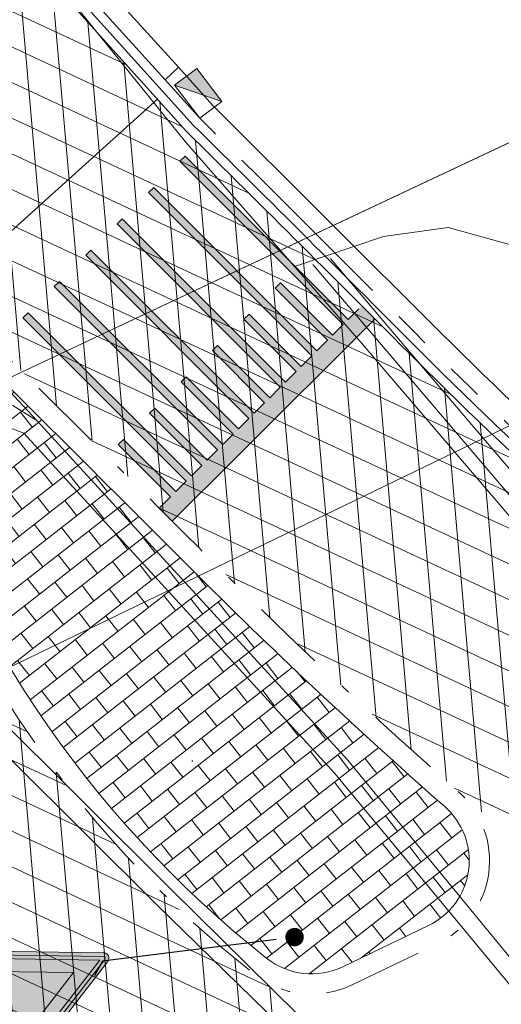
# Model space of a CAD drawing. Header units: metres. Extents: x 163628 to 168255, y 402691 to 405367.
# Tile 29 of 256: x 164480.24 to 164485.45, y 403433.87 to 403444.54. Entities that reach past the tile are written whole.
import ezdxf
from ezdxf import colors
from ezdxf.entities.mleader import LeaderData, LeaderLine
from ezdxf.math import Vec2, Vec3

# ---------------------------------------------------------------- set-up
doc = ezdxf.new("R2010")
doc.units = ezdxf.units.M
for name, pattern in [('X-CA190022.004-UO-DWM_Snelfietsroute$0$VH-GELEIDEBAND_50X200', [8, 4, -2, 0, -2]), ('X-CA190022.004-UO-DWM_Snelfietsroute$0$VH-RWSBAND_110X220', [24, 10, -2, 2, -2, 2, -2, 2, -2]), ('X-CA190022.004-UO-DWM_Snelfietsroute$0$VH-TROTTOIRBAND_180-200', [20, 10, -2, 2, -2, 2, -2])]:
    doc.linetypes.add(name, pattern=pattern)
for name, color, linetype, lineweight, transparency in [('X-CA190022.004-UO-ARC_Arcering$0$N-WE-VH-VERHARDING-FIETSSTRAAT_ROOD ELEMENTENVERHARDING_BSS-A', 14, 'Continuous', 0, 0.5), ('X-CA190022.004-UO-ARC_Arcering$0$N-WE-VH-VERHARDING_ASFALT_ZWART-OPBOUW 2', 7, 'Continuous', 0, 0.5), ('X-CA190022.004-UO-ARC_Arcering$0$N-WE-VH-VERHARDING_BETONSTRAATSTEENPRINT PRINTBETON-A-200 MIDDENGELEIDERS GRIJS', 252, 'Continuous', 18, 0.5)]:
    doc.layers.add(name, color=color, linetype=linetype, lineweight=lineweight, transparency=transparency)
for name, color, linetype, lineweight in [('X-CA190022.004-UO-BBM_bebording bebakening markering_v0.1$0$N-WE-VW-VERKEERSTEKEN_BORD_B-S', 7, 'Continuous', 25), ('X-CA190022.004-UO-BBM_bebording bebakening markering_v0.1$0$PIPELOCK SYSTEEM', 1, 'Continuous', 25), ('X-CA190022.004-UO-BBM_bebording bebakening markering_v0.1$0$X-XX-AL-T25 PIPELOCK SYSTEEM', 1, 'Continuous', 25), ('X-CA190022.004-UO-DTM inmeting_v0.1$0$B-WE-OG-HOOGTEPUNT-S', 246, 'Continuous', 0), ('X-CA190022.004-UO-DTM inmeting_v0.1$0$B-WE-VH-KANTOPSLUITING_ACHTERKANTBAND-G', 246, 'Continuous', 0), ('X-CA190022.004-UO-DTM inmeting_v0.1$0$B-WE-VH-KANTOPSLUITING_VOORKANTBAND-G', 246, 'Continuous', 0), ('X-CA190022.004-UO-DTM inmeting_v0.1$0$B-WE-VH-VERHARDING_ASFALT-G', 246, 'Continuous', 0), ('X-CA190022.004-UO-DWM_Snelfietsroute$0$N-WE-VH-DREMPEL-G', 7, 'Continuous', 20), ('X-CA190022.004-UO-DWM_Snelfietsroute$0$N-WE-VH-KANTOPSLUITING_ACHTERKANTBAND-G', 7, 'Continuous', 20), ('X-CA190022.004-UO-DWM_Snelfietsroute$0$N-WE-VH-KANTOPSLUITING_ELEMENT_INRIT-G', 7, 'Continuous', 20), ('X-CA190022.004-UO-DWM_Snelfietsroute$0$N-WE-VH-KANTOPSLUITING_TROTTOIRBAND_180 200-G', 7, 'X-CA190022.004-UO-DWM_Snelfietsroute$0$VH-TROTTOIRBAND_180-200', 20), ('X-CA190022.004-UO-DWM_Snelfietsroute$0$N-WE-VH-KANTOPSLUITING_TROTTOIRBAND_RWS_110 220-G', 7, 'X-CA190022.004-UO-DWM_Snelfietsroute$0$VH-RWSBAND_110X220', 20), ('X-CA190022.004-UO-DWM_Snelfietsroute$0$N-WE-VH-KANTVERHARDING_STREKLAAG-G', 7, 'Continuous', 20), ('X-CA190022.004-UO-DWM_Snelfietsroute$0$N-WE-VW-MARKERING_LANGS_STREEP_DOORGETROKKEN DREMPEL_010-G', 7, 'Continuous', 20), ('X-CA190022.004-UO-KAD_Percelen$0$B-WE-KG-GRENS_PERCEEL-GV', 150, 'Continuous', 9), ('X-CA190022.004-UO-WHM_Riolering nieuw$0$N-WE-RI-HWA_KOLK-S-13-15 18-20 BAND', 7, 'Continuous', 20)]:
    doc.layers.add(name, color=color, linetype=linetype, lineweight=lineweight)
doc.layers.add('X-CA190022.004-UO-DTM inmeting_v0.1$0$X-XX-AL-MEETPUNT-S', color=246, linetype='Continuous', lineweight=0, plot=False)
doc.styles.add('X-CA190022.004-UO-BBM_bebording bebakening markering_v0.1$0$NLCS-ISO-M200-T25', font='NLCS-ISO.ttf', dxfattribs={"height": 0.5})
pattern_1 = [(94.99999999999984, (-2.849091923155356, 3.121928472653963), (-0.3486681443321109, -0.03050450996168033), []), (155, (-2.849091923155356, 3.121928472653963), (-0.1479163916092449, -0.3172077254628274), [])]

# ---------------------------------------------------------------- blocks, each defined once
blk = doc.blocks.new('X-CA190022.004-UO-DTM inmeting_v0.1$0$punt')
at = {"color": 0, "lineweight": -2}
blk.add_line((0, 0), (0, 0), dxfattribs=at)
blk = doc.blocks.new('X-CA190022.004-UO-DTM inmeting_v0.1$0$SOG-HOOGTEPUNT-SO')
for p, q in [((-0.5, 0), (0.5, 0)), ((0, 0.5), (0, -0.5))]:
    blk.add_line(p, q)
blk = doc.blocks.new('X-CA190022.004-UO-WHM_Riolering nieuw$0$N-SRI-KOLK_TROTTOIR-SO')
blk.add_hatch(color=256).paths.add_polyline_path([(1.125000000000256, 1.499999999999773), (-1.124999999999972, 1.499999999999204), (-1.124999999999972, 5.684341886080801e-13)])
blk.add_line((-1.124999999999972, 0), (1.124999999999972, 1.499999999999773))
at = {"flags": 128}
blk.add_lwpolyline([(-1.124999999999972, 0), (1.124999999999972, 0), (1.124999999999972, 1.499999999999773), (-1.124999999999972, 1.499999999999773)], close=True, dxfattribs=at)
blk = doc.blocks.new('X-CA190022.004-UO-BBM_bebording bebakening markering_v0.1$0$_Dot')
at = {"color": 0, "linetype": 'ByBlock', "const_width": 0.5}
blk.add_lwpolyline([(-0.25, 0, 1), (0.25, 0, 1)], format="xyb", close=True, dxfattribs=at)
blk = doc.blocks.new('X-CA190022.004-UO-BBM_bebording bebakening markering_v0.1$0$N-SVW-VERKEERSTEKEN_BORD_B06-SO')
at = {"true_color": 0xff0000}
h = blk.add_hatch(color=1, dxfattribs=at)
h.dxf.hatch_style = 1
h.paths.add_polyline_path([(-3.532917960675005, 3.130425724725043), (-0.2683281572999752, -3.398753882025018, 0.2840790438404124), (-1.034694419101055e-16, -3.564589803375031), (-7.897650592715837e-17, -3.36458980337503, -0.2840790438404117), (-0.08944271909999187, -3.309311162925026), (-3.354032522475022, 3.219868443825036, -0.55753651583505), (-3.26458980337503, 3.364589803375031), (7.451103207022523e-16, 3.36458980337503), (7.140921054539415e-16, 3.56458980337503), (-3.26458980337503, 3.564589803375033, 0.5575365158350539)])
at = {"true_color": 0xffffff}
h = blk.add_hatch(color=7, dxfattribs=at)
h.dxf.hatch_style = 1
h.paths.add_polyline_path([(-0.08944271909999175, -3.309311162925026, 0.2840790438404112), (-1.89998808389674e-16, -3.36458980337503), (-3.724130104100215e-16, -3.04098300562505), (-3.10278640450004, 3.164589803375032), (3.875504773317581e-16, 3.164589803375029), (4.120434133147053e-16, 3.36458980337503), (-3.26458980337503, 3.364589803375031, 0.5575365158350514), (-3.354032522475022, 3.219868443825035)])
at = {"true_color": 0xff0000}
h = blk.add_hatch(color=1, dxfattribs=at)
h.dxf.hatch_style = 1
h.paths.add_polyline_path([(7.451103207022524e-16, 3.364589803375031), (3.264589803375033, 3.36458980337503, -0.5575365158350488), (3.354032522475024, 3.219868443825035), (0.08944271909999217, -3.309311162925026, -0.2840790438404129), (-7.897650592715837e-17, -3.36458980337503), (-1.034694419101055e-16, -3.564589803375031, 0.2840790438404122), (0.2683281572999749, -3.398753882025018), (3.532917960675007, 3.130425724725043, 0.5575365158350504), (3.264589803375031, 3.56458980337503), (7.696032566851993e-16, 3.56458980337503)])
at = {"true_color": 0xffffff}
h = blk.add_hatch(color=7, dxfattribs=at)
h.dxf.hatch_style = 1
h.paths.add_polyline_path([(-1.503684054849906e-16, -3.040983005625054), (-1.89998808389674e-16, -3.36458980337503, 0.2840790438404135), (0.08944271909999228, -3.309311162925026), (3.354032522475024, 3.219868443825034, 0.5575365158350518), (3.264589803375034, 3.36458980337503), (6.340880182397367e-16, 3.364589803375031), (6.095950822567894e-16, 3.164589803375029), (3.102786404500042, 3.164589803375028)])
at = {"true_color": 0xff0000}
h = blk.add_hatch(color=1, dxfattribs=at)
h.dxf.hatch_style = 1
h.paths.add_polyline_path([(-3.93461030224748e-17, -3.040983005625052), (1.523414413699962e-16, -1.475735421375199), (-1.970162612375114, 2.46458980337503), (6.348921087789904e-16, 2.46458980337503), (7.206173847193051e-16, 3.164589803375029), (-3.102786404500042, 3.164589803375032)], flags=17)
h = blk.add_hatch(color=1, dxfattribs=at)
h.dxf.hatch_style = 1
h.paths.add_polyline_path([(1.616504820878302e-17, -3.040983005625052), (3.102786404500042, 3.164589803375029), (7.761285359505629e-16, 3.164589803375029), (7.459144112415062e-16, 2.46458980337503), (1.970162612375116, 2.464589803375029), (1.523414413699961e-16, -1.4757354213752)], flags=17)
at = {"true_color": 0xffffff}
h = blk.add_hatch(color=7, dxfattribs=at)
h.dxf.hatch_style = 1
h.paths.add_polyline_path([(2.220446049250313e-16, -1.475735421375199), (1.970162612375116, 2.46458980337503), (-1.970162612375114, 2.464589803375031)])
at = {"color": 1, "lineweight": 0, "true_color": 0xff0000}
blk.add_lwpolyline([(-3.532917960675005, 3.130425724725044), (-0.2683281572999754, -3.398753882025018, 0.6180339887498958), (0.2683281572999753, -3.398753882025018), (3.532917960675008, 3.130425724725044, 0.5575365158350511), (3.26458980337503, 3.56458980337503), (-3.26458980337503, 3.564589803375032, 0.5575365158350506)], format="xyb", close=True, dxfattribs=at)
at = {"color": 7, "lineweight": 0, "true_color": 0xffffff}
blk.add_lwpolyline([(-3.354032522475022, 3.219868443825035), (-0.08944271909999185, -3.309311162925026, 0.6180339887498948), (0.08944271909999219, -3.309311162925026), (3.354032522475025, 3.219868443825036, 0.5575365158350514), (3.264589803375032, 3.36458980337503), (-3.26458980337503, 3.364589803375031, 0.5575365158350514)], format="xyb", close=True, dxfattribs=at)
for points in [[(-3.102786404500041, 3.164589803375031), (1.96576289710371e-16, -3.040983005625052), (3.102786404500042, 3.164589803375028)], [(-1.970162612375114, 2.46458980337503), (3.882638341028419e-16, -1.475735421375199), (1.970162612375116, 2.464589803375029)]]:
    blk.add_lwpolyline(points, close=True, dxfattribs=at)

msp = doc.modelspace()

# ---------------------------------------------------------------- hatches: boundary and pattern name
at = {"layer": 'X-CA190022.004-UO-ARC_Arcering$0$N-WE-VH-VERHARDING-FIETSSTRAAT_ROOD ELEMENTENVERHARDING_BSS-A'}
h = msp.add_hatch(dxfattribs=at)
h.set_pattern_fill('AVH-BSS_KEIFORMAAT_KEPER', color=256, scale=2, angle=100, pattern_type=2)
h.set_pattern_definition([(99.99999999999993, (-2.849091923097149, 3.12192847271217), (-0.243275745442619, 0.1703435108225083), [0.6299999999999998, -0.2099999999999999]), (9.999999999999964, (-3.262711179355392, 3.048996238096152), (-0.243275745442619, 0.1703435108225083), [0.6299999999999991, -0.2099999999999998])])
edge = h.paths.add_edge_path()
edge.add_arc((164494.7065936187, 403467.2322867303), 20.00000000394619, 219.9055815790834, 235.53344937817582, ccw=False)
edge.add_line((164479.3645404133, 403454.4017994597), (164478.7333764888, 403455.1565136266))
edge.add_line((164478.7333764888, 403455.1565136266), (164476.2800171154, 403453.1435232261))
edge.add_line((164476.2800171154, 403453.1435232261), (164476.6575496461, 403452.68340033))
edge.add_arc((164492.1190863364, 403465.3696481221), 19.99999999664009, 219.3690043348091, 235.5334493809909)
edge.add_line((164480.8005860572, 403448.8805137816), (164490.9323467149, 403441.9258530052))
edge.add_arc((164489.2345716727, 403439.4524828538), 2.999999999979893, -29.72207323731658, 55.53344937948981, ccw=False)
edge.add_arc((164489.2345716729, 403439.4524828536), 2.999999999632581, 298.6997213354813, 330.27792676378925, ccw=False)
edge.add_line((164490.6752293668, 403436.8210373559), (164498.6197163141, 403440.6446920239))
edge.add_arc((164497.3424407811, 403443.3592025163), 3.000000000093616, 205.7267649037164, 295.1986841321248, ccw=False)
edge.add_arc((164489.2345716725, 403439.4524828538), 6.000000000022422, 25.72676490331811, 55.53344937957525)
edge.add_line((164492.630121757, 403444.3992231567), (164483.3880933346, 403450.7431523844))
at = {"layer": 'X-CA190022.004-UO-ARC_Arcering$0$N-WE-VH-VERHARDING_ASFALT_ZWART-OPBOUW 2'}
h = msp.add_hatch(dxfattribs=at)
h.set_pattern_fill('AVH-ASFALT-SO', color=256, scale=0.35, angle=35, pattern_type=2)
h.set_pattern_definition(pattern_1)
edge = h.paths.add_edge_path()
edge.add_line((164484.9854150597, 403436.1802356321), (164486.5396749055, 403434.8306688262))
edge.add_line((164486.5396749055, 403434.8306688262), (164489.6484187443, 403436.3268484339))
edge.add_arc((164489.8730176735, 403436.9898381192), 0.7000000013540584, 229.1074769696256, 251.2853234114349, ccw=False)
edge.add_line((164489.4147681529, 403436.4606808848), (164488.2876817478, 403437.4367363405))
edge.add_arc((164523.5755157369, 403480.0459035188), 55.32424744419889, 225.1007687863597, 230.3693057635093, ccw=False)
edge.add_arc((164116.7135145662, 403074.4268332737), 519.18763102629, 44.89227135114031, 45.27884465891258)
edge.add_line((164482.0435792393, 403443.3302624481), (164482.0449518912, 403443.3315997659))
edge.add_arc((164483.6207362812, 403444.8668210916), 2.200000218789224, 222.0560806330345, 224.2529873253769, ccw=False)
edge.add_line((164481.9872591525, 403443.3931340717), (164476.9927272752, 403448.9292170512))
edge.add_arc((164478.5865703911, 403450.445681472), 2.200000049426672, 220.4631444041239, 223.5748810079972, ccw=False)
edge.add_line((164476.9127585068, 403449.0179721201), (164457.6321469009, 403471.8403724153))
edge.add_line((164457.6321469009, 403471.8403724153), (164455.2735938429, 403469.8286001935))
edge.add_line((164455.2735938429, 403469.8286001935), (164479.8943903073, 403441.098305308))
edge.add_arc((163944.3046528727, 402902.0852181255), 759.8628001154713, 44.922763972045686, 45.18252588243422, ccw=False)
edge.add_arc((164523.5755157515, 403480.0459035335), 58.42424746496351, 225.0959863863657, 228.6608269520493)
h.paths.add_polyline_path([(164483.6498870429, 403433.4398685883), (164483.6436411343, 403433.4453069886), (164483.6407308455, 403433.4354618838)])
h = msp.add_hatch(dxfattribs=at)
h.set_pattern_fill('AVH-ASFALT-SO', color=256, scale=0.35, angle=35, pattern_type=2)
h.set_pattern_definition(pattern_1)
edge = h.paths.add_edge_path()
edge.add_line((164483.6436411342, 403433.4453069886), (164482.7786391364, 403434.1984763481))
edge.add_arc((164490.2134185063, 403443.6178211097), 12.00000000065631, 195.686670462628, 231.7156284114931, ccw=False)
edge.add_arc((164479.3728008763, 403440.573382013), 0.7400000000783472, 45.18252591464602, 195.6866704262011, ccw=False)
edge.add_line((164479.8943903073, 403441.098305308), (164455.2735938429, 403469.8286001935))
edge.add_line((164455.2735938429, 403469.8286001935), (164452.9161661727, 403467.8154968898))
edge.add_line((164452.9161661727, 403467.8154968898), (164463.3547310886, 403455.3593098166))
edge.add_arc((164460.9200958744, 403453.282641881), 3.199999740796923, 38.10882295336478, 40.463144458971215, ccw=False)
edge.add_line((164463.4379836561, 403455.2575442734), (164470.6613756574, 403446.4249391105))
edge.add_arc((164468.3033427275, 403444.26163176), 3.200034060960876, 35.982837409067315, 42.53390308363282, ccw=False)
edge.add_arc((164405.9263062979, 403398.9974721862), 80.26973496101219, 29.990397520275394, 35.96731815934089, ccw=False)
edge.add_line((164475.4486613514, 403439.120688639), (164475.4498521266, 403439.1214373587))
edge.add_arc((164401.5888237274, 403396.3046857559), 85.37403430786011, 27.74191021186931, 30.10058700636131, ccw=False)
edge.add_arc((164490.2134174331, 403443.6178221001), 15.10000000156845, 210.0982563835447, 227.3330215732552)
edge.add_arc((164479.5051885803, 403431.9999980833), 0.7000000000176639, -19.884059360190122, 47.33301603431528, ccw=False)
edge.add_line((164480.1634565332, 403431.76191553), (164483.6407308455, 403433.4354618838))
edge.add_line((164483.6407308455, 403433.4354618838), (164483.6436411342, 403433.4453069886))
at = {"layer": 'X-CA190022.004-UO-ARC_Arcering$0$N-WE-VH-VERHARDING_BETONSTRAATSTEENPRINT PRINTBETON-A-200 MIDDENGELEIDERS GRIJS', "ltscale": 2}
h = msp.add_hatch(dxfattribs=at)
h.set_pattern_fill('AVH-BSS_KEIFORMAAT_HALFST', color=256, scale=2, angle=128, pattern_type=2)
h.set_pattern_definition([(128, (-2.849091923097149, 3.12192847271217), (-0.2947711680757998, 0.03619334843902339), [0.21, -0.21]), (218, (-2.849091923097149, 3.12192847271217), (0.1292889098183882, -0.1654822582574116), [])])
edge = h.paths.add_edge_path()
edge.add_arc((164490.2134163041, 403443.6178189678), 11.77999695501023, 201.6859123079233, 231.7156303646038)
edge.add_arc((164483.3982479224, 403434.9838195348), 0.7803394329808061, 231.7311977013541, 295.6929215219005)
edge.add_line((164483.7365623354, 403434.2806318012), (164484.6631617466, 403434.726586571))
edge.add_arc((164484.3248999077, 403435.4294229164), 0.7800000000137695, 295.7006320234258, 408.6608269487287)
edge.add_arc((164528.9627912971, 403485.7984918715), 66.5221928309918, 225.3068214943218, 228.4496665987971, ccw=False)
edge.add_arc((163944.3017489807, 402902.0823088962), 759.646910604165, 44.92273961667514, 45.18252517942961)
edge.add_arc((164479.3727796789, 403440.5734180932), 0.5199893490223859, 45.17806694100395, 195.6911294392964)
edge.add_arc((164490.2134185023, 403443.6178211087), 11.77999999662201, 195.6866704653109, 201.6859181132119)
at = {"layer": 'X-CA190022.004-UO-DWM_Snelfietsroute$0$N-WE-VW-MARKERING_LANGS_STREEP_DOORGETROKKEN DREMPEL_010-G'}
h = msp.add_hatch(color=256, dxfattribs=at)
h.dxf.hatch_style = 1
h.paths.add_polyline_path([(164482.4381294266, 403439.9366644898), (164480.6708443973, 403441.7049135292), (164480.6142373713, 403441.6483834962), (164482.3808008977, 403439.8794139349), (164482.2675868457, 403439.7663538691), (164481.7022865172, 403440.332424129), (164481.6456794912, 403440.2758940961), (164482.2109798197, 403439.7098238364), (164482.0977657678, 403439.5967637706), (164480.3312022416, 403441.3657333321), (164480.2745952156, 403441.3092032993), (164482.0411587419, 403439.540233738), (164481.92794469, 403439.4271736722), (164481.3626443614, 403439.9932439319), (164481.3060373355, 403439.9367138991), (164481.8713376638, 403439.3706436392), (164481.7484860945, 403439.24785083), (164481.890685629, 403439.1073148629), (164482.57911039, 403439.7948032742), (164484.0770795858, 403441.2950015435), (164483.9404055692, 403441.4360039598), (164483.7963539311, 403441.2930416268), (164482.0297904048, 403443.0620111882), (164481.9731833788, 403443.0054811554), (164483.7397469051, 403441.236511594), (164483.6265328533, 403441.1234515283), (164483.0612325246, 403441.6895217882), (164483.0046254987, 403441.6329917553), (164483.5699258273, 403441.0669214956), (164483.4567117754, 403440.9538614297), (164481.690148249, 403442.7228309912), (164481.633541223, 403442.6663009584), (164483.4001047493, 403440.8973313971), (164483.2868906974, 403440.7842713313), (164482.7215903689, 403441.3503415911), (164482.664983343, 403441.2938115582), (164483.2302836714, 403440.7277412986), (164483.1170696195, 403440.6146812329), (164481.3505060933, 403442.3836507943), (164481.2938990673, 403442.3271207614), (164483.0604625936, 403440.5581512), (164482.9472485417, 403440.4450911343), (164482.3819482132, 403441.0111613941), (164482.3253411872, 403440.9546313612), (164482.8906415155, 403440.3885611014), (164482.7774274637, 403440.2755010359), (164481.0108639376, 403442.0444705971), (164480.9542569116, 403441.9879405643), (164482.7208204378, 403440.2189710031), (164482.6076063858, 403440.1059109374), (164482.0423060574, 403440.671981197), (164481.9856990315, 403440.6154511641), (164482.5509993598, 403440.0493809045)])

# ---------------------------------------------------------------- linework, layer by layer
at = {"layer": 'X-CA190022.004-UO-DTM inmeting_v0.1$0$B-WE-VH-KANTOPSLUITING_ACHTERKANTBAND-G'}
msp.add_polyline3d([(164483.602, 403441.952, 9.812), (164484.2119999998, 403441.2319999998, 9.887), (164489.406, 403435.139, 9.846), (164492.9160000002, 403431.0350000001, 9.795), (164497.5159999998, 403425.6740000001, 9.77), (164500.3229999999, 403422.3960000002, 9.657), (164504.4840000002, 403417.5129999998, 9.46), (164505.892, 403416.0839999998, 9.374), (164506.8289999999, 403415.4399999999, 9.326), (164508.077, 403414.7949999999, 9.244), (164508.6269999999, 403414.6170000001, 9.218)], dxfattribs=at)
msp.add_polyline3d([(164485.4249999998, 403431.6159999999, 9.967), (164485.9900000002, 403431.3640000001, 9.95), (164486.5649999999, 403431.6039999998, 9.947), (164486.8509999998, 403432.1499999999, 9.942), (164486.7050000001, 403432.679, 9.949), (164483.6519999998, 403436.3730000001, 9.98), (164480.2829999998, 403440.0609999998, 10.01), (164480.1159999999, 403440.1269999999, 10.018), (164479.912, 403440.1320000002, 10.03), (164478.0970000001, 403439.3599999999, 10.03), (164477.9530000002, 403439.1910000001, 10.031), (164477.9780000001, 403439.0019999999, 10.033), (164481.8790000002, 403435.1159999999, 10.021)], close=True, dxfattribs=at)
at = {"layer": 'X-CA190022.004-UO-DTM inmeting_v0.1$0$B-WE-VH-KANTOPSLUITING_VOORKANTBAND-G'}
msp.add_polyline3d([(164483.412, 403441.8859999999, 9.803), (164484.071, 403441.1159999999, 9.796), (164489.2459999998, 403435.0320000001, 9.738), (164492.764, 403430.9220000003, 9.688), (164497.3799999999, 403425.5350000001, 9.657), (164500.196, 403422.2289999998, 9.553), (164504.3220000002, 403417.3909999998, 9.342), (164505.7820000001, 403415.915, 9.276), (164506.7379999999, 403415.2489999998, 9.244), (164508.0210000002, 403414.6129999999, 9.226), (164508.7409999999, 403414.4199999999, 9.215)], dxfattribs=at)
msp.add_polyline3d([(164485.2939999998, 403431.463, 9.848), (164485.997, 403431.1770000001, 9.845), (164486.7289999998, 403431.4330000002, 9.848), (164487.037, 403432.1669999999, 9.833), (164486.855, 403432.79, 9.83), (164483.7880000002, 403436.5210000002, 9.852), (164480.4240000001, 403440.196, 9.888), (164480.165, 403440.361, 9.888), (164479.8390000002, 403440.3130000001, 9.901), (164477.9730000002, 403439.5279999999, 9.91), (164477.7289999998, 403439.227, 9.91), (164477.8259999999, 403438.8279999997, 9.911), (164481.716, 403434.9569999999, 9.895)], close=True, dxfattribs=at)
at = {"layer": 'X-CA190022.004-UO-DTM inmeting_v0.1$0$B-WE-VH-VERHARDING_ASFALT-G'}
for points in [[(164471.5800000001, 403458.8509999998, 9.688), (164476.5299999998, 403452.861, 9.873), (164482.2710000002, 403446.0359999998, 9.94), (164482.2280000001, 403445.554, 9.92), (164481.773, 403444.9989999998, 9.875), (164480.8930000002, 403444.6269999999, 9.832), (164482.0290000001, 403443.2209999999, 9.825), (164483.213, 403441.8670000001, 9.819), (164484.1770000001, 403442.1910000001, 9.861), (164484.8769999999, 403442.29, 9.89), (164485.5789999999, 403442.0920000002, 9.89), (164490.1979999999, 403436.5499999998, 9.825), (164494.9049999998, 403430.9199999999, 9.769), (164499.0630000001, 403426.074, 9.696), (164502.6000000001, 403422.1639999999, 9.54), (164505.9530000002, 403418.1260000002, 9.357), (164514.3829999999, 403407.2719999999, 9.002)], [(164477.1719999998, 403443.6499999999, 9.933), (164477.915, 403442.8310000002, 9.906), (164479.398, 403441.2990000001, 9.892), (164480.4240000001, 403440.196, 9.888)], [(164513.645, 403406.145, 8.943), (164509.9270000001, 403410.429, 9.091), (164506.6209999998, 403414.4330000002, 9.241), (164504.2069999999, 403417.2939999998, 9.356), (164500.0800000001, 403422.1310000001, 9.559), (164497.2420000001, 403425.446, 9.667), (164492.656, 403430.8369999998, 9.695), (164489.1439999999, 403434.9440000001, 9.743), (164483.9449999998, 403441.0279999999, 9.805), (164483.213, 403441.8670000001, 9.819)]]:
    msp.add_polyline3d(points, dxfattribs=at)
at = {"layer": 'X-CA190022.004-UO-DWM_Snelfietsroute$0$N-WE-VH-DREMPEL-G', "flags": 128}
msp.add_lwpolyline([(164478.9979523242, 403441.2114174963), (164481.7310091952, 403443.677162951)], dxfattribs=at)
at = {"layer": 'X-CA190022.004-UO-DWM_Snelfietsroute$0$N-WE-VH-KANTOPSLUITING_ACHTERKANTBAND-G', "ltscale": 0.2, "flags": 128}
msp.add_lwpolyline([(164482.3314581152, 403443.6107308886), (164481.9566857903, 403444.0260571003)], dxfattribs=at)
for points in [[(164484.8065601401, 403441.1403631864), (164482.3314581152, 403443.6107308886, -0.004105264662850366)], [(164483.7365623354, 403434.2806318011), (164484.6631617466, 403434.726586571, 0.5370955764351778), (164484.8401017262, 403436.0150568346, -0.01555722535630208), (164482.1770630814, 403438.5089816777, 0.001133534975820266), (164479.7393231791, 403440.9422470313, 0.7708278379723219), (164478.8721684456, 403440.4327862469, 0.1585139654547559), (164482.9149434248, 403434.3711643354, 0.2866889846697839), (164483.7365033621, 403434.2806034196, 0.2866889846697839)], [(164490.0031167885, 403436.7195156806, -0.2990292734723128), (164489.6766250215, 403436.7630564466), (164488.5478722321, 403437.7405549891, -0.02301696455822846), (164484.8065601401, 403441.1403631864)]]:
    msp.add_lwpolyline(points, format="xyb", dxfattribs=at)
at = {"layer": 'X-CA190022.004-UO-DWM_Snelfietsroute$0$N-WE-VH-KANTOPSLUITING_ELEMENT_INRIT-G', "flags": 128}
for points in [[(164481.9566857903, 403444.0260571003), (164481.2918668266, 403444.7628157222)], [(164481.8133950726, 403443.8864549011), (164481.1433946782, 403444.6288156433)], [(164481.8133950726, 403443.8864549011), (164481.9566481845, 403444.0260204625)]]:
    msp.add_lwpolyline(points, dxfattribs=at)
at = {"layer": 'X-CA190022.004-UO-DWM_Snelfietsroute$0$N-WE-VH-KANTOPSLUITING_TROTTOIRBAND_180 200-G', "ltscale": 0.2, "flags": 128}
msp.add_lwpolyline([(164482.1882050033, 403443.4711653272), (164481.8133950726, 403443.8864549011)], dxfattribs=at)
msp.add_lwpolyline([(164490.0869779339, 403436.5379299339, -0.2972968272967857), (164489.5456965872, 403436.6118686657), (164488.4169437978, 403437.5893672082, -0.02300096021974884), (164484.6656197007, 403440.9984625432, 0.001146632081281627), (164482.1882050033, 403443.4711653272)], format="xyb", dxfattribs=at)
at = {"layer": 'X-CA190022.004-UO-DWM_Snelfietsroute$0$N-WE-VH-KANTOPSLUITING_TROTTOIRBAND_RWS_110 220-G', "linetype": 'X-CA190022.004-UO-DWM_Snelfietsroute$0$VH-GELEIDEBAND_50X200', "ltscale": 0.2, "flags": 128}
msp.add_lwpolyline([(164483.8319695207, 403434.0823959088), (164484.7585689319, 403434.5283506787, 0.5370955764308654), (164484.9854150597, 403436.1802356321, -0.01555580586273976), (164482.3326015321, 403438.6645705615, 0.001133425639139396), (164479.8943903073, 403441.098305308, 0.770827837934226), (164478.6603624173, 403440.3733034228, 0.1585139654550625), (164482.7786391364, 403434.1984763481, 0.2866889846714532), (164483.8319211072, 403434.0823726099)], format="xyb", dxfattribs=at)
at = {"layer": 'X-CA190022.004-UO-DWM_Snelfietsroute$0$N-WE-VH-KANTVERHARDING_STREKLAAG-G', "ltscale": 0.2, "flags": 128}
for points in [[(164482.1172613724, 403443.398321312), (164476.8413672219, 403449.2462326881)], [(164482.0473455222, 403443.3265326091), (164476.7689516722, 403449.1771570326)]]:
    msp.add_lwpolyline(points, dxfattribs=at)
for points in [[(164489.6484187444, 403436.3268484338, -0.09707230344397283), (164489.4147681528, 403436.4606808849), (164488.2876817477, 403437.4367363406, -0.02299238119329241), (164484.5242278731, 403440.8570113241, 0.001684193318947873), (164482.0473455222, 403443.3265326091)], [(164489.7910003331, 403436.3954702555, -0.1451527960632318), (164489.48023237, 403436.5362747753), (164488.35231315, 403437.5130514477, -0.02299666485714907), (164484.5949238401, 403440.9277368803, 0.001625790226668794), (164482.1172613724, 403443.398321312)]]:
    msp.add_lwpolyline(points, format="xyb", dxfattribs=at)
at = {"layer": 'X-CA190022.004-UO-DWM_Snelfietsroute$0$N-WE-VW-MARKERING_LANGS_STREEP_DOORGETROKKEN DREMPEL_010-G', "flags": 128}
msp.add_lwpolyline([(164483.909567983, 403441.4061016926), (164483.7963539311, 403441.2930416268), (164482.0297904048, 403443.0620111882), (164481.9731833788, 403443.0054811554), (164483.7397469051, 403441.236511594), (164483.6265328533, 403441.1234515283), (164483.0612325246, 403441.6895217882), (164483.0046254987, 403441.6329917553), (164483.5699258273, 403441.0669214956), (164483.4567117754, 403440.9538614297), (164481.690148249, 403442.7228309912), (164481.633541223, 403442.6663009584), (164483.4001047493, 403440.8973313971), (164483.2868906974, 403440.7842713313), (164482.7215903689, 403441.3503415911), (164482.664983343, 403441.2938115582), (164483.2302836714, 403440.7277412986), (164483.1170696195, 403440.6146812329), (164481.3505060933, 403442.3836507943), (164481.2938990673, 403442.3271207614), (164483.0604625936, 403440.5581512), (164482.9472485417, 403440.4450911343), (164482.3819482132, 403441.0111613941), (164482.3253411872, 403440.9546313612), (164482.8906415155, 403440.3885611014), (164482.7774274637, 403440.2755010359), (164481.0108639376, 403442.0444705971), (164480.9542569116, 403441.9879405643), (164482.7208204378, 403440.2189710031), (164482.6076063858, 403440.1059109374), (164482.0423060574, 403440.671981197), (164481.9856990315, 403440.6154511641), (164482.5509993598, 403440.0493809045), (164482.4381294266, 403439.9366644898), (164480.6708443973, 403441.7049135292), (164480.6142373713, 403441.6483834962), (164482.3808008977, 403439.8794139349), (164482.2675868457, 403439.7663538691), (164481.7022865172, 403440.332424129), (164481.6456794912, 403440.2758940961), (164482.2109798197, 403439.7098238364), (164482.0977657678, 403439.5967637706), (164480.3312022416, 403441.3657333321), (164480.2745952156, 403441.3092032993), (164482.0411587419, 403439.540233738), (164481.92794469, 403439.4271736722), (164481.3626443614, 403439.9932439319), (164481.3060373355, 403439.9367138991), (164481.8713376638, 403439.3706436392), (164481.7484860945, 403439.24785083), (164481.890685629, 403439.1073148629), (164482.57911039, 403439.7948032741), (164482.57911039, 403439.7948032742), (164484.0791873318, 403441.2928399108)], dxfattribs=at)
at = {"layer": 'X-CA190022.004-UO-KAD_Percelen$0$B-WE-KG-GRENS_PERCEEL-GV', "flags": 128}
msp.add_lwpolyline([(164244.1173679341, 403697.8636548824), (164382.73, 403547.962), (164467.184, 403447.137), (164474.656, 403438.052), (164476.902, 403439.143), (164487.569, 403444.164), (164388.991, 403559.989), (164335.093, 403619.023), (164327.271, 403627.471), (164268.836, 403691.623), (164256.1209467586, 403703.7882286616)], dxfattribs=at)
for points in [[(164595.838, 403501.354), (164555.326, 403482.367), (164489.137, 403451.001), (164492.811, 403446.689), (164487.569, 403444.164), (164476.902, 403439.143), (164474.656, 403438.052), (164469.708, 403435.65), (164459.04, 403430.474), (164460.276, 403427.915), (164478.654, 403436.809), (164549.795, 403471.239), (164610.094, 403500.047), (164740.684, 403562.794), (164887.38, 403633.726), (164885.502, 403637.729), (164830.972, 403611.838), (164787.129, 403591.173), (164774.865, 403585.072), (164771.579, 403589.482), (164763.848, 403582.954), (164722.665, 403561.134), (164654.869, 403529.019)], [(164460.276, 403427.915), (164466.349, 403415.367), (164487.883, 403425.722), (164496.111, 403429.679), (164555.855, 403458.619), (164593.206, 403476.41), (164588.97, 403485.217), (164612.074, 403496.328), (164616.314, 403487.512), (164746.772, 403550.188), (164893.326, 403621.049), (164887.38, 403633.726), (164740.684, 403562.794), (164610.094, 403500.047), (164549.795, 403471.239), (164478.654, 403436.809)]]:
    msp.add_lwpolyline(points, close=True, dxfattribs=at)

# ---------------------------------------------------------------- block references
at = {"layer": 'X-CA190022.004-UO-BBM_bebording bebakening markering_v0.1$0$N-WE-VW-VERKEERSTEKEN_BORD_B-S', "xscale": 0.2000000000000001, "yscale": 0.2000000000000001, "zscale": 0.2000000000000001, "rotation": 115.7}
msp.add_blockref('X-CA190022.004-UO-BBM_bebording bebakening markering_v0.1$0$N-SVW-VERKEERSTEKEN_BORD_B06-SO', (164480.5578789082, 403434.0894885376), dxfattribs=at)
at = {"layer": 'X-CA190022.004-UO-BBM_bebording bebakening markering_v0.1$0$PIPELOCK SYSTEEM', "xscale": 0.2, "yscale": 0.2, "zscale": 0.2, "rotation": 7.113979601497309}
msp.add_blockref('X-CA190022.004-UO-BBM_bebording bebakening markering_v0.1$0$_Dot', (164483.2146866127, 403434.6018226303), dxfattribs=at)
at = {"layer": 'X-CA190022.004-UO-DTM inmeting_v0.1$0$B-WE-OG-HOOGTEPUNT-S', "linetype": 'ByBlock', "lineweight": -2, "xscale": 0.01, "yscale": 0.01, "zscale": 0.01}
msp.add_blockref('X-CA190022.004-UO-DTM inmeting_v0.1$0$SOG-HOOGTEPUNT-SO', (164482.108, 403436.51, 10.105), dxfattribs=at)
at = {"layer": 'X-CA190022.004-UO-DTM inmeting_v0.1$0$X-XX-AL-MEETPUNT-S', "linetype": 'ByBlock', "lineweight": -2}
for p in [(164482.029, 403443.221, 9.825), (164484.877, 403442.29, 9.89), (164484.177, 403442.191, 9.861), (164483.602, 403441.952, 9.812), (164483.213, 403441.867, 9.819), (164483.412, 403441.886, 9.803), (164484.212, 403441.232, 9.887), (164484.071, 403441.116, 9.796), (164483.945, 403441.028, 9.805), (164480.424, 403440.196, 9.888), (164480.283, 403440.061, 10.01), (164483.788, 403436.521, 9.852), (164483.652, 403436.373, 9.98), (164481.879, 403435.116, 10.021), (164481.716, 403434.957, 9.895)]:
    msp.add_blockref('X-CA190022.004-UO-DTM inmeting_v0.1$0$punt', p, dxfattribs=at)
at = {"layer": 'X-CA190022.004-UO-WHM_Riolering nieuw$0$N-WE-RI-HWA_KOLK-S-13-15 18-20 BAND', "xscale": 0.1999999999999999, "yscale": 0.1999999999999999, "zscale": 0.1999999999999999, "rotation": 307.0863657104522}
msp.add_blockref('X-CA190022.004-UO-WHM_Riolering nieuw$0$N-SRI-KOLK_TROTTOIR-SO', (164482.052525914, 403443.6506540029), dxfattribs=at)

# ---------------------------------------------------------------- leaders
at = {"layer": 'X-CA190022.004-UO-BBM_bebording bebakening markering_v0.1$0$X-XX-AL-T25 PIPELOCK SYSTEEM'}
ml = msp.add_multileader_mtext('Standard', dxfattribs=at)
ml.set_content('', color=256, style='X-CA190022.004-UO-BBM_bebording bebakening markering_v0.1$0$NLCS-ISO-M200-T25')
ml.set_leader_properties(color=256, linetype='ByLayer', lineweight=-1)
ml.set_arrow_properties(name='X-CA190022.004-UO-BBM_bebording bebakening markering_v0.1$0$_Dot')
ml.build(insert=Vec2(0, 0))
ml.multileader.update_dxf_attribs({"text_attachment_direction": 1, "text_left_attachment_type": 5, "text_right_attachment_type": 5, "dogleg_length": 0.5, "arrow_head_size": 0.2})
ctx = ml.context
ctx.base_point, ctx.char_height, ctx.arrow_head_size, ctx.landing_gap_size, ctx.plane_origin, ctx.plane_x_axis, ctx.plane_y_axis = Vec3(164481.1341586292, 403434.3421636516), 0.5, 0.2, 0.18, Vec3(164484.6185237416, 403440.7004787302), Vec3(0.4640752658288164, 0.8857957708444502), Vec3(-0.8857957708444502, 0.4640752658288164)
ctx.left_attachment, ctx.right_attachment = 5, 5
notes = []
notes.append((ctx, [(0, (1, 1, 0), (164481.1341586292, 403434.3421636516), (0.4640752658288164, 0.88579577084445), 0, [(0, [(164483.2146866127, 403434.6018226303)], 0, [])])]))
ctx.mtext.insert, ctx.mtext.text_direction, ctx.mtext.rotation, ctx.mtext.flow_direction = Vec3(164480.531817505, 403434.6577348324), Vec3(0.4640752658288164, 0.8857957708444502), 1.08820596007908, 5
for ctx, leaders in notes:
    for number, flags, end, landing, length, lines in leaders:
        leader = LeaderData()
        leader.index, (leader.has_last_leader_line, leader.has_dogleg_vector, leader.attachment_direction) = number, flags
        leader.last_leader_point, leader.dogleg_vector, leader.dogleg_length = Vec3(end), Vec3(landing), length
        for number, points, colour, breaks in lines:
            line = LeaderLine()
            line.index, line.vertices, line.color, line.breaks = number, Vec3.list(points), colors.encode_raw_color(colour), breaks
            leader.lines.append(line)
        ctx.leaders.append(leader)

doc.saveas('drawing.dxf')
